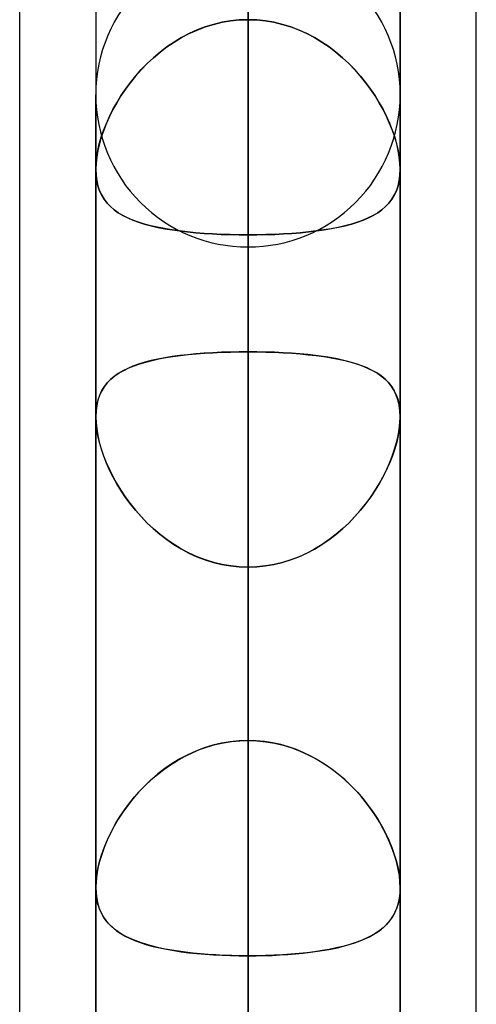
# Model space of a CAD drawing. Header units: millimetres. Extents: x -132 to 52, y -156 to 156.
# Tile 59 of 79: x -64 to -62.5, y 50.21 to 53.45. Entities that reach past the tile are written whole.
import ezdxf

# ---------------------------------------------------------------- set-up
doc = ezdxf.new("R2010")
doc.units = ezdxf.units.MM
doc.layers.add('MAIN-1', color=7, linetype='Continuous')

msp = doc.modelspace()

# ---------------------------------------------------------------- linework, layer by layer
at = {"layer": 'MAIN-1'}
for p, q in [((-64, 39.2091), (-64, 72.3017)), ((-62.5, 39.5713), (-62.5, 71.9395)), ((-63.25, 51.0779), (-63.25, 69.3)), ((-64, 36.0271), (-64, 69.1197)), ((-64, 36.0271), (-64, 69.1197)), ((-64, 39.2091), (-64, 69.1197)), ((-63.25, 0), (-63.25, 69.0087)), ((-63.25, 69.0087), (-63.25, 0)), ((-63.75, 68.8), (-63.75, 50.5947)), ((-63.75, 68.8), (-63.75, 50.5947)), ((-62.75, 68.8), (-62.75, 50.5947)), ((-62.75, 50.5947), (-62.75, 68.8)), ((-62.5, 39.5713), (-62.5, 68.7575)), ((-62.5, 36.3893), (-62.5, 68.7575)), ((-63.75, 68.6965), (-63.75, 0)), ((-63.75, 68.6965), (-63.75, 0)), ((-62.75, 0), (-62.75, 68.5822)), ((-62.75, 0), (-62.75, 68.5822)), ((-62.5, 36.3893), (-62.5, 68.5488)), ((-63.25, 68.3), (-63.25, 50.3701)), ((-63.25, 68.2038), (-63.25, 0)), ((-63.25, 0), (-63.25, 68.2038)), ((-63.25, 0), (-63.25, 63.3931)), ((-63.25, 63.3931), (-63.25, 0)), ((-63.75, 63.1787), (-63.75, 0)), ((-63.75, 63.1787), (-63.75, 0)), ((-62.75, 0), (-62.75, 63.1787)), ((-62.75, 0), (-62.75, 63.1787)), ((-63.25, 62.6857), (-63.25, 0)), ((-63.25, 0), (-63.25, 62.6857)), ((-63.25, 45.5566), (-63.25, 61.5)), ((-63.75, 61), (-63.75, 45.074)), ((-63.75, 61), (-63.75, 45.074)), ((-62.75, 61), (-62.75, 45.074)), ((-62.75, 45.074), (-62.75, 61)), ((-63.25, 60.5), (-63.25, 44.8487)), ((-63.25, 0), (-63.25, 57.8746)), ((-63.25, 57.8746), (-63.25, 0)), ((-63.75, 57.6605), (-63.75, 0)), ((-63.75, 57.6605), (-63.75, 0)), ((-62.75, 0), (-62.75, 57.6605)), ((-62.75, 0), (-62.75, 57.6605)), ((-63.25, 57.167), (-63.25, 0)), ((-63.25, 0), (-63.25, 57.167)), ((-63.25, 52.3553), (-63.25, 57.167)), ((-63.25, 57.167), (-63.25, 52.3553)), ((-63.25, 55.8903), (-63.25, 51.0779)), ((-63.25, 51.0779), (-63.25, 55.8903)), ((-63.75, 55.3469), (-63.75, 52.9555)), ((-63.75, 55.3469), (-63.75, 52.9555)), ((-62.75, 52.9555), (-62.75, 55.3469)), ((-62.75, 52.9555), (-62.75, 55.3469)), ((-63.25, 54.861), (-63.25, 52.7397)), ((-63.25, 52.7397), (-63.25, 54.861)), ((-63.25, 50.0517), (-63.25, 54.861)), ((-63.25, 54.861), (-63.25, 50.0517)), ((-63.25, 40.0337), (-63.25, 53.7)), ((-63.3904, 53.4232), (-63.3631, 53.4316)), ((-63.3629, 53.4317), (-63.3902, 53.4232)), ((-63.3631, 53.4316), (-63.3353, 53.4383)), ((-63.3352, 53.4383), (-63.3629, 53.4317)), ((-63.3353, 53.4383), (-63.3071, 53.4431)), ((-63.3071, 53.4431), (-63.3352, 53.4383)), ((-63.3071, 53.4431), (-63.2786, 53.446)), ((-63.2787, 53.446), (-63.3071, 53.4431)), ((-63.25, 53.447), (-63.2787, 53.446)), ((-63.2786, 53.446), (-63.25, 53.447)), ((-63.2214, 53.446), (-63.25, 53.447)), ((-63.25, 53.447), (-63.2213, 53.446)), ((-63.1929, 53.4431), (-63.2214, 53.446)), ((-63.2213, 53.446), (-63.1929, 53.4431)), ((-63.1647, 53.4383), (-63.1929, 53.4431)), ((-63.1929, 53.4431), (-63.1648, 53.4383)), ((-63.1648, 53.4383), (-63.1371, 53.4317)), ((-63.1369, 53.4316), (-63.1647, 53.4383)), ((-63.1371, 53.4317), (-63.1098, 53.4232)), ((-63.1096, 53.4232), (-63.1369, 53.4316)), ((-63.4684, 53.388), (-63.4431, 53.4013)), ((-63.4431, 53.4013), (-63.4684, 53.388)), ((-63.417, 53.4131), (-63.4431, 53.4013)), ((-63.4431, 53.4013), (-63.4171, 53.413)), ((-63.4171, 53.413), (-63.3904, 53.4232)), ((-63.3902, 53.4232), (-63.417, 53.4131)), ((-63.1098, 53.4232), (-63.083, 53.4131)), ((-63.0829, 53.413), (-63.1096, 53.4232)), ((-63.083, 53.4131), (-63.0569, 53.4013)), ((-63.0569, 53.4013), (-63.0829, 53.413)), ((-63.0316, 53.388), (-63.0569, 53.4013)), ((-63.0569, 53.4013), (-63.0316, 53.388)), ((-63.4928, 53.3733), (-63.5164, 53.3573)), ((-63.5162, 53.3574), (-63.4927, 53.3734)), ((-63.4684, 53.388), (-63.4928, 53.3733)), ((-63.4927, 53.3734), (-63.4684, 53.388)), ((-63.0073, 53.3734), (-63.0316, 53.388)), ((-63.0316, 53.388), (-63.0072, 53.3733)), ((-62.9838, 53.3574), (-63.0073, 53.3734)), ((-63.0072, 53.3733), (-62.9836, 53.3573)), ((-63.539, 53.3401), (-63.5607, 53.3218)), ((-63.5603, 53.3221), (-63.5387, 53.3403)), ((-63.5164, 53.3573), (-63.539, 53.3401)), ((-63.5387, 53.3403), (-63.5162, 53.3574)), ((-62.9613, 53.3403), (-62.9838, 53.3574)), ((-62.9836, 53.3573), (-62.961, 53.3401)), ((-62.9397, 53.3221), (-62.9613, 53.3403)), ((-62.961, 53.3401), (-62.9393, 53.3218)), ((-63.5813, 53.3025), (-63.6008, 53.2825)), ((-63.6005, 53.2828), (-63.5809, 53.3029)), ((-63.5607, 53.3218), (-63.5813, 53.3025)), ((-63.5809, 53.3029), (-63.5603, 53.3221)), ((-62.9191, 53.3029), (-62.9397, 53.3221)), ((-62.9393, 53.3218), (-62.9187, 53.3025)), ((-62.8995, 53.2828), (-62.9191, 53.3029)), ((-62.9187, 53.3025), (-62.8992, 53.2825)), ((-63.6008, 53.2825), (-63.6192, 53.2617)), ((-63.6189, 53.262), (-63.6005, 53.2828)), ((-62.8811, 53.262), (-62.8995, 53.2828)), ((-62.8992, 53.2825), (-62.8808, 53.2617)), ((-63.6364, 53.2404), (-63.6525, 53.2186)), ((-63.6524, 53.2187), (-63.6363, 53.2406)), ((-63.6192, 53.2617), (-63.6364, 53.2404)), ((-63.6363, 53.2406), (-63.6189, 53.262)), ((-62.8637, 53.2406), (-62.8811, 53.262)), ((-62.8808, 53.2617), (-62.8636, 53.2404)), ((-62.8476, 53.2187), (-62.8637, 53.2406)), ((-62.8636, 53.2404), (-62.8475, 53.2186)), ((-63.6674, 53.1964), (-63.6524, 53.2187)), ((-63.6525, 53.2186), (-63.6674, 53.1965)), ((-62.8326, 53.1964), (-62.8476, 53.2187)), ((-62.8475, 53.2186), (-62.8326, 53.1965)), ((-63.75, 39.5486), (-63.75, 53.2)), ((-63.75, 53.2), (-63.75, 39.5486)), ((-63.6938, 53.1513), (-63.6812, 53.1739)), ((-63.6811, 53.1742), (-63.6936, 53.1518)), ((-63.6812, 53.1739), (-63.6674, 53.1964)), ((-63.6674, 53.1965), (-63.6811, 53.1742)), ((-62.8326, 53.1965), (-62.8189, 53.1742)), ((-62.8188, 53.1739), (-62.8326, 53.1964)), ((-62.8189, 53.1742), (-62.8064, 53.1518)), ((-62.8062, 53.1513), (-62.8188, 53.1739)), ((-62.75, 53.2), (-62.75, 39.6748)), ((-62.75, 39.6748), (-62.75, 53.2)), ((-63.7052, 53.1286), (-63.6938, 53.1513)), ((-63.6936, 53.1518), (-63.7049, 53.1291)), ((-62.8064, 53.1518), (-62.7951, 53.1291)), ((-62.7948, 53.1286), (-62.8062, 53.1513)), ((-63.7243, 53.0833), (-63.7153, 53.1059)), ((-63.7151, 53.1064), (-63.7241, 53.0837)), ((-63.7153, 53.1059), (-63.7052, 53.1286)), ((-63.7049, 53.1291), (-63.7151, 53.1064)), ((-62.7951, 53.1291), (-62.7849, 53.1064)), ((-62.7847, 53.1059), (-62.7948, 53.1286)), ((-62.7849, 53.1064), (-62.7759, 53.0837)), ((-62.7757, 53.0833), (-62.7847, 53.1059)), ((-63.732, 53.0609), (-63.7243, 53.0833)), ((-63.7241, 53.0837), (-63.7319, 53.0611)), ((-62.7759, 53.0837), (-62.7681, 53.0611)), ((-62.768, 53.0609), (-62.7757, 53.0833)), ((-63.7384, 53.0387), (-63.732, 53.0609)), ((-63.7319, 53.0611), (-63.7383, 53.0388)), ((-62.7681, 53.0611), (-62.7617, 53.0388)), ((-62.7616, 53.0387), (-62.768, 53.0609)), ((-63.7434, 53.0169), (-63.7471, 52.9955)), ((-63.7471, 52.9955), (-63.7434, 53.0168)), ((-63.7383, 53.0388), (-63.7434, 53.0169)), ((-63.7434, 53.0168), (-63.7384, 53.0387)), ((-62.7617, 53.0388), (-62.7566, 53.0169)), ((-62.7566, 53.0168), (-62.7616, 53.0387)), ((-62.7566, 53.0169), (-62.7529, 52.9955)), ((-62.7529, 52.9955), (-62.7566, 53.0168)), ((-63.7493, 52.9751), (-63.75, 52.9555)), ((-63.75, 52.9555), (-63.7493, 52.975)), ((-63.7493, 52.975), (-63.7471, 52.9955)), ((-63.7471, 52.9955), (-63.7493, 52.9751)), ((-62.7507, 52.975), (-62.7529, 52.9955)), ((-62.7529, 52.9955), (-62.7507, 52.9751)), ((-62.7507, 52.9751), (-62.75, 52.9555)), ((-62.75, 52.9555), (-62.7507, 52.975)), ((-63.7492, 52.9363), (-63.75, 52.9555)), ((-63.75, 52.9555), (-63.7492, 52.9363)), ((-62.7508, 52.9363), (-62.75, 52.9555)), ((-62.75, 52.9555), (-62.7508, 52.9363)), ((-63.7469, 52.9182), (-63.7492, 52.9363)), ((-63.7492, 52.9363), (-63.7469, 52.9181)), ((-63.743, 52.901), (-63.7469, 52.9182)), ((-63.7469, 52.9181), (-63.743, 52.901)), ((-62.757, 52.901), (-62.7531, 52.9182)), ((-62.7531, 52.9181), (-62.757, 52.901)), ((-62.7531, 52.9182), (-62.7508, 52.9363)), ((-62.7508, 52.9363), (-62.7531, 52.9181)), ((-63.7376, 52.885), (-63.743, 52.901)), ((-63.743, 52.901), (-63.7376, 52.885)), ((-63.7307, 52.8702), (-63.7376, 52.885)), ((-63.7376, 52.885), (-63.7307, 52.8703)), ((-62.7693, 52.8702), (-62.7624, 52.885)), ((-62.7624, 52.885), (-62.7693, 52.8703)), ((-62.7624, 52.885), (-62.757, 52.901)), ((-62.757, 52.901), (-62.7624, 52.885)), ((-63.7307, 52.8703), (-63.7225, 52.8567)), ((-63.7224, 52.8566), (-63.7307, 52.8702)), ((-63.7225, 52.8567), (-63.7129, 52.8442)), ((-63.7128, 52.8441), (-63.7224, 52.8566)), ((-62.7872, 52.8441), (-62.7776, 52.8566)), ((-62.7775, 52.8567), (-62.7871, 52.8442)), ((-62.7776, 52.8566), (-62.7693, 52.8702)), ((-62.7693, 52.8703), (-62.7775, 52.8567)), ((-63.7129, 52.8442), (-63.702, 52.8328)), ((-63.7019, 52.8327), (-63.7128, 52.8441)), ((-63.702, 52.8328), (-63.6898, 52.8223)), ((-63.6897, 52.8222), (-63.7019, 52.8327)), ((-63.6898, 52.8223), (-63.6763, 52.8126)), ((-63.6763, 52.8126), (-63.6897, 52.8222)), ((-63.6616, 52.8038), (-63.6763, 52.8126)), ((-63.6763, 52.8126), (-63.6614, 52.8037)), ((-62.8237, 52.8126), (-62.8386, 52.8037)), ((-62.8384, 52.8038), (-62.8237, 52.8126)), ((-62.8102, 52.8223), (-62.8237, 52.8126)), ((-62.8237, 52.8126), (-62.8103, 52.8222)), ((-62.8103, 52.8222), (-62.7981, 52.8327)), ((-62.798, 52.8328), (-62.8102, 52.8223)), ((-62.7981, 52.8327), (-62.7872, 52.8441)), ((-62.7871, 52.8442), (-62.798, 52.8328)), ((-63.6456, 52.7957), (-63.6616, 52.8038)), ((-63.6614, 52.8037), (-63.6453, 52.7955)), ((-63.6284, 52.7883), (-63.6456, 52.7957)), ((-63.6453, 52.7955), (-63.6279, 52.7881)), ((-63.6099, 52.7815), (-63.6284, 52.7883)), ((-63.6279, 52.7881), (-63.6093, 52.7813)), ((-63.5902, 52.7753), (-63.6099, 52.7815)), ((-63.6093, 52.7813), (-63.5895, 52.7751)), ((-62.8907, 52.7813), (-62.9105, 52.7751)), ((-62.9098, 52.7753), (-62.8901, 52.7815)), ((-62.8721, 52.7881), (-62.8907, 52.7813)), ((-62.8901, 52.7815), (-62.8716, 52.7883)), ((-62.8547, 52.7955), (-62.8721, 52.7881)), ((-62.8716, 52.7883), (-62.8544, 52.7957)), ((-62.8386, 52.8037), (-62.8547, 52.7955)), ((-62.8544, 52.7957), (-62.8384, 52.8038)), ((-63.5693, 52.7697), (-63.5902, 52.7753)), ((-63.5895, 52.7751), (-63.5685, 52.7695)), ((-63.5472, 52.7647), (-63.5693, 52.7697)), ((-63.5685, 52.7695), (-63.5464, 52.7645)), ((-63.5241, 52.7602), (-63.5472, 52.7647)), ((-63.5464, 52.7645), (-63.5234, 52.76)), ((-63.5, 52.7561), (-63.5241, 52.7602)), ((-63.5234, 52.76), (-63.4993, 52.756)), ((-63.4749, 52.7526), (-63.5, 52.7561)), ((-63.4993, 52.756), (-63.4743, 52.7525)), ((-63.449, 52.7495), (-63.4749, 52.7526)), ((-63.4743, 52.7525), (-63.4484, 52.7495)), ((-63.4221, 52.7469), (-63.449, 52.7495)), ((-63.4484, 52.7495), (-63.4216, 52.7468)), ((-63.0516, 52.7495), (-63.0784, 52.7468)), ((-63.0779, 52.7469), (-63.051, 52.7495)), ((-63.0257, 52.7525), (-63.0516, 52.7495)), ((-63.051, 52.7495), (-63.0251, 52.7526)), ((-63.0007, 52.756), (-63.0257, 52.7525)), ((-63.0251, 52.7526), (-63, 52.7561)), ((-62.9766, 52.76), (-63.0007, 52.756)), ((-63, 52.7561), (-62.9759, 52.7602)), ((-62.9536, 52.7645), (-62.9766, 52.76)), ((-62.9759, 52.7602), (-62.9528, 52.7647)), ((-62.9315, 52.7695), (-62.9536, 52.7645)), ((-62.9528, 52.7647), (-62.9307, 52.7697)), ((-62.9105, 52.7751), (-62.9315, 52.7695)), ((-62.9307, 52.7697), (-62.9098, 52.7753)), ((-63.3945, 52.7447), (-63.4221, 52.7469)), ((-63.4216, 52.7468), (-63.3941, 52.7446)), ((-63.3664, 52.7429), (-63.3945, 52.7447)), ((-63.3941, 52.7446), (-63.3661, 52.7428)), ((-63.3378, 52.7415), (-63.3664, 52.7429)), ((-63.3661, 52.7428), (-63.3377, 52.7415)), ((-63.3088, 52.7405), (-63.3378, 52.7415)), ((-63.3377, 52.7415), (-63.3088, 52.7405)), ((-63.2795, 52.7399), (-63.3088, 52.7405)), ((-63.3088, 52.7405), (-63.2795, 52.7399)), ((-63.25, 52.7397), (-63.2795, 52.7399)), ((-63.2795, 52.7399), (-63.25, 52.7397)), ((-63.25, 52.7397), (-63.2205, 52.7399)), ((-63.2205, 52.7399), (-63.25, 52.7397)), ((-63.25, 52.7397), (-63.25, 47.9304)), ((-63.25, 47.9304), (-63.25, 52.7397)), ((-63.2205, 52.7399), (-63.1912, 52.7405)), ((-63.1912, 52.7405), (-63.2205, 52.7399)), ((-63.1912, 52.7405), (-63.1622, 52.7415)), ((-63.1623, 52.7415), (-63.1912, 52.7405)), ((-63.1339, 52.7428), (-63.1623, 52.7415)), ((-63.1622, 52.7415), (-63.1336, 52.7429)), ((-63.1059, 52.7446), (-63.1339, 52.7428)), ((-63.1336, 52.7429), (-63.1055, 52.7447)), ((-63.0784, 52.7468), (-63.1059, 52.7446)), ((-63.1055, 52.7447), (-63.0779, 52.7469)), ((-63.25, 52.7), (-63.25, 39.1762)), ((-63.5859, 52.3219), (-63.5651, 52.3272)), ((-63.5462, 52.3313), (-63.5684, 52.3264)), ((-63.5651, 52.3272), (-63.5432, 52.332)), ((-63.5231, 52.3357), (-63.5462, 52.3313)), ((-63.5432, 52.332), (-63.5204, 52.3362)), ((-63.4989, 52.3396), (-63.5231, 52.3357)), ((-63.5204, 52.3362), (-63.4966, 52.34)), ((-63.4739, 52.343), (-63.4989, 52.3396)), ((-63.4966, 52.34), (-63.4719, 52.3433)), ((-63.448, 52.346), (-63.4739, 52.343)), ((-63.4719, 52.3433), (-63.4462, 52.3461)), ((-63.4212, 52.3485), (-63.448, 52.346)), ((-63.4462, 52.3461), (-63.4198, 52.3486)), ((-63.3937, 52.3506), (-63.4212, 52.3485)), ((-63.4198, 52.3486), (-63.3927, 52.3507)), ((-63.3657, 52.3523), (-63.3937, 52.3506)), ((-63.3927, 52.3507), (-63.365, 52.3524)), ((-63.3373, 52.3537), (-63.3657, 52.3523)), ((-63.365, 52.3524), (-63.3367, 52.3537)), ((-63.3085, 52.3546), (-63.3373, 52.3537)), ((-63.3367, 52.3537), (-63.308, 52.3546)), ((-63.2794, 52.3551), (-63.3085, 52.3546)), ((-63.308, 52.3546), (-63.2791, 52.3551)), ((-63.25, 52.3553), (-63.2794, 52.3551)), ((-63.2791, 52.3551), (-63.25, 52.3553)), ((-63.25, 0), (-63.25, 52.3553)), ((-63.25, 52.3553), (-63.25, 0)), ((-63.25, 52.3553), (-63.2206, 52.3551)), ((-63.2209, 52.3551), (-63.25, 52.3553)), ((-63.192, 52.3546), (-63.2209, 52.3551)), ((-63.2206, 52.3551), (-63.1915, 52.3546)), ((-63.1633, 52.3537), (-63.192, 52.3546)), ((-63.1915, 52.3546), (-63.1627, 52.3537)), ((-63.135, 52.3524), (-63.1633, 52.3537)), ((-63.1627, 52.3537), (-63.1343, 52.3523)), ((-63.1073, 52.3507), (-63.135, 52.3524)), ((-63.1343, 52.3523), (-63.1063, 52.3506)), ((-63.0802, 52.3486), (-63.1073, 52.3507)), ((-63.1063, 52.3506), (-63.0788, 52.3485)), ((-63.0538, 52.3461), (-63.0802, 52.3486)), ((-63.0788, 52.3485), (-63.052, 52.346)), ((-63.0281, 52.3433), (-63.0538, 52.3461)), ((-63.052, 52.346), (-63.0261, 52.343)), ((-63.0034, 52.34), (-63.0281, 52.3433)), ((-63.0261, 52.343), (-63.0011, 52.3396)), ((-62.9796, 52.3362), (-63.0034, 52.34)), ((-63.0011, 52.3396), (-62.9769, 52.3357)), ((-62.9568, 52.332), (-62.9796, 52.3362)), ((-62.9769, 52.3357), (-62.9538, 52.3313)), ((-62.9349, 52.3272), (-62.9568, 52.332)), ((-62.9538, 52.3313), (-62.9316, 52.3264)), ((-62.9141, 52.3219), (-62.9349, 52.3272)), ((-63.6451, 52.3009), (-63.6612, 52.2929)), ((-63.6583, 52.2945), (-63.6419, 52.3024)), ((-63.6278, 52.3083), (-63.6451, 52.3009)), ((-63.6419, 52.3024), (-63.6243, 52.3096)), ((-63.6092, 52.3149), (-63.6278, 52.3083)), ((-63.6243, 52.3096), (-63.6057, 52.3161)), ((-63.5894, 52.3209), (-63.6092, 52.3149)), ((-63.6057, 52.3161), (-63.5859, 52.3219)), ((-63.5684, 52.3264), (-63.5894, 52.3209)), ((-62.9316, 52.3264), (-62.9106, 52.3209)), ((-62.8943, 52.3161), (-62.9141, 52.3219)), ((-62.9106, 52.3209), (-62.8908, 52.3149)), ((-62.8757, 52.3096), (-62.8943, 52.3161)), ((-62.8908, 52.3149), (-62.8722, 52.3083)), ((-62.8581, 52.3024), (-62.8757, 52.3096)), ((-62.8722, 52.3083), (-62.8549, 52.3009)), ((-62.8417, 52.2945), (-62.8581, 52.3024)), ((-62.8549, 52.3009), (-62.8388, 52.2929)), ((-63.7017, 52.2642), (-63.7127, 52.2529)), ((-63.7115, 52.2543), (-63.7001, 52.2657)), ((-63.6895, 52.2746), (-63.7017, 52.2642)), ((-63.7001, 52.2657), (-63.6874, 52.2762)), ((-63.676, 52.2842), (-63.6895, 52.2746)), ((-63.6874, 52.2762), (-63.6735, 52.2858)), ((-63.6612, 52.2929), (-63.676, 52.2842)), ((-63.6735, 52.2858), (-63.6583, 52.2945)), ((-62.8265, 52.2858), (-62.8417, 52.2945)), ((-62.8388, 52.2929), (-62.824, 52.2842)), ((-62.8126, 52.2762), (-62.8265, 52.2858)), ((-62.824, 52.2842), (-62.8105, 52.2746)), ((-62.7999, 52.2657), (-62.8126, 52.2762)), ((-62.8105, 52.2746), (-62.7983, 52.2642)), ((-62.7885, 52.2543), (-62.7999, 52.2657)), ((-62.7983, 52.2642), (-62.7873, 52.2529)), ((-63.7223, 52.2404), (-63.7306, 52.2269)), ((-63.73, 52.228), (-63.7215, 52.2417)), ((-63.7127, 52.2529), (-63.7223, 52.2404)), ((-63.7215, 52.2417), (-63.7115, 52.2543)), ((-62.7785, 52.2417), (-62.7885, 52.2543)), ((-62.7873, 52.2529), (-62.7777, 52.2404)), ((-62.77, 52.228), (-62.7785, 52.2417)), ((-62.7777, 52.2404), (-62.7694, 52.2269)), ((-63.7375, 52.2122), (-63.743, 52.1963)), ((-63.7427, 52.1971), (-63.7371, 52.2132)), ((-63.7306, 52.2269), (-63.7375, 52.2122)), ((-63.7371, 52.2132), (-63.73, 52.228)), ((-62.7629, 52.2132), (-62.77, 52.228)), ((-62.7694, 52.2269), (-62.7625, 52.2122)), ((-62.7573, 52.1971), (-62.7629, 52.2132)), ((-62.7625, 52.2122), (-62.757, 52.1963)), ((-63.7492, 52.1611), (-63.7468, 52.1796)), ((-63.7469, 52.1791), (-63.7492, 52.1609)), ((-63.743, 52.1963), (-63.7469, 52.1791)), ((-63.7468, 52.1796), (-63.7427, 52.1971)), ((-62.7532, 52.1796), (-62.7573, 52.1971)), ((-62.757, 52.1963), (-62.7531, 52.1791)), ((-62.7508, 52.1611), (-62.7532, 52.1796)), ((-62.7531, 52.1791), (-62.7508, 52.1609)), ((-63.75, 52.1417), (-63.7492, 52.1611)), ((-63.7492, 52.1609), (-63.75, 52.1417)), ((-63.75, 52.1417), (-63.7493, 52.1222)), ((-63.7493, 52.1219), (-63.75, 52.1417)), ((-63.75, 52.1417), (-63.75, 0)), ((-63.75, 52.1417), (-63.75, 0)), ((-62.75, 52.1417), (-62.7508, 52.1611)), ((-62.7508, 52.1609), (-62.75, 52.1417)), ((-62.75, 52.1417), (-62.7507, 52.1222)), ((-62.7507, 52.1219), (-62.75, 52.1417)), ((-62.75, 0), (-62.75, 52.1417)), ((-62.75, 0), (-62.75, 52.1417)), ((-63.7493, 52.1222), (-63.7471, 52.1018)), ((-63.747, 52.1013), (-63.7493, 52.1219)), ((-63.7471, 52.1018), (-63.7435, 52.0805)), ((-63.7433, 52.0798), (-63.747, 52.1013)), ((-62.7567, 52.0798), (-62.753, 52.1013)), ((-62.7529, 52.1018), (-62.7565, 52.0805)), ((-62.753, 52.1013), (-62.7507, 52.1219)), ((-62.7507, 52.1222), (-62.7529, 52.1018)), ((-63.7435, 52.0805), (-63.7384, 52.0586)), ((-63.7382, 52.0577), (-63.7433, 52.0798)), ((-62.7618, 52.0577), (-62.7567, 52.0798)), ((-62.7565, 52.0805), (-62.7616, 52.0586)), ((-63.7384, 52.0586), (-63.7321, 52.0364)), ((-63.7317, 52.0352), (-63.7382, 52.0577)), ((-63.7321, 52.0364), (-63.7244, 52.0139)), ((-62.7679, 52.0364), (-62.7756, 52.0139)), ((-62.7683, 52.0352), (-62.7618, 52.0577)), ((-62.7616, 52.0586), (-62.7679, 52.0364)), ((-63.7239, 52.0124), (-63.7317, 52.0352)), ((-63.7244, 52.0139), (-63.7155, 51.9912)), ((-63.7148, 51.9895), (-63.7239, 52.0124)), ((-62.7852, 51.9895), (-62.7761, 52.0124)), ((-62.7756, 52.0139), (-62.7845, 51.9912)), ((-62.7761, 52.0124), (-62.7683, 52.0352)), ((-63.7155, 51.9912), (-63.7054, 51.9685)), ((-63.7045, 51.9667), (-63.7148, 51.9895)), ((-62.7955, 51.9667), (-62.7852, 51.9895)), ((-62.7845, 51.9912), (-62.7946, 51.9685)), ((-63.7054, 51.9685), (-63.6941, 51.9459)), ((-63.6931, 51.9439), (-63.7045, 51.9667)), ((-63.6941, 51.9459), (-63.6816, 51.9232)), ((-63.6805, 51.9213), (-63.6931, 51.9439)), ((-62.8195, 51.9213), (-62.8069, 51.9439)), ((-62.8059, 51.9459), (-62.8184, 51.9232)), ((-62.8069, 51.9439), (-62.7955, 51.9667)), ((-62.7946, 51.9685), (-62.8059, 51.9459)), ((-63.6816, 51.9232), (-63.6679, 51.9007)), ((-63.6668, 51.8989), (-63.6805, 51.9213)), ((-62.8332, 51.8989), (-62.8195, 51.9213)), ((-62.8184, 51.9232), (-62.8321, 51.9007)), ((-63.6679, 51.9007), (-63.653, 51.8784)), ((-63.6519, 51.8768), (-63.6668, 51.8989)), ((-63.653, 51.8784), (-63.637, 51.8564)), ((-63.6358, 51.8549), (-63.6519, 51.8768)), ((-62.8642, 51.8549), (-62.8481, 51.8768)), ((-62.847, 51.8784), (-62.863, 51.8564)), ((-62.8481, 51.8768), (-62.8332, 51.8989)), ((-62.8321, 51.9007), (-62.847, 51.8784)), ((-63.637, 51.8564), (-63.6198, 51.8349)), ((-63.6186, 51.8336), (-63.6358, 51.8549)), ((-62.8814, 51.8336), (-62.8642, 51.8549)), ((-62.863, 51.8564), (-62.8802, 51.8349)), ((-63.6198, 51.8349), (-63.6014, 51.814)), ((-63.6003, 51.8128), (-63.6186, 51.8336)), ((-63.6014, 51.814), (-63.5819, 51.7937)), ((-63.5808, 51.7926), (-63.6003, 51.8128)), ((-62.9192, 51.7926), (-62.8997, 51.8128)), ((-62.8986, 51.814), (-62.9181, 51.7937)), ((-62.8997, 51.8128), (-62.8814, 51.8336)), ((-62.8802, 51.8349), (-62.8986, 51.814)), ((-63.5819, 51.7937), (-63.5613, 51.7743)), ((-63.5602, 51.7733), (-63.5808, 51.7926)), ((-62.9398, 51.7733), (-62.9192, 51.7926)), ((-62.9181, 51.7937), (-62.9387, 51.7743)), ((-63.5613, 51.7743), (-63.5397, 51.7559)), ((-63.5385, 51.7549), (-63.5602, 51.7733)), ((-63.5397, 51.7559), (-63.5171, 51.7386)), ((-63.5159, 51.7377), (-63.5385, 51.7549)), ((-62.9841, 51.7377), (-62.9615, 51.7549)), ((-62.9603, 51.7559), (-62.9829, 51.7386)), ((-62.9615, 51.7549), (-62.9398, 51.7733)), ((-62.9387, 51.7743), (-62.9603, 51.7559)), ((-63.5171, 51.7386), (-63.4936, 51.7224)), ((-63.4924, 51.7216), (-63.5159, 51.7377)), ((-63.4936, 51.7224), (-63.4692, 51.7076)), ((-63.468, 51.7069), (-63.4924, 51.7216)), ((-63.032, 51.7069), (-63.0076, 51.7216)), ((-63.0064, 51.7224), (-63.0308, 51.7076)), ((-63.0076, 51.7216), (-62.9841, 51.7377)), ((-62.9829, 51.7386), (-63.0064, 51.7224)), ((-63.4692, 51.7076), (-63.4439, 51.6941)), ((-63.4428, 51.6935), (-63.468, 51.7069)), ((-63.4439, 51.6941), (-63.4177, 51.6821)), ((-63.4167, 51.6817), (-63.4428, 51.6935)), ((-63.4177, 51.6821), (-63.3909, 51.6718)), ((-63.3899, 51.6715), (-63.4167, 51.6817)), ((-63.1101, 51.6715), (-63.0833, 51.6817)), ((-63.0823, 51.6821), (-63.1091, 51.6718)), ((-63.0833, 51.6817), (-63.0572, 51.6935)), ((-63.0561, 51.6941), (-63.0823, 51.6821)), ((-63.0572, 51.6935), (-63.032, 51.7069)), ((-63.0308, 51.7076), (-63.0561, 51.6941)), ((-63.3909, 51.6718), (-63.3635, 51.6633)), ((-63.3626, 51.663), (-63.3899, 51.6715)), ((-63.3635, 51.6633), (-63.3357, 51.6565)), ((-63.3349, 51.6564), (-63.3626, 51.663)), ((-63.3357, 51.6565), (-63.3075, 51.6516)), ((-63.3069, 51.6516), (-63.3349, 51.6564)), ((-63.3075, 51.6516), (-63.2789, 51.6487)), ((-63.2786, 51.6487), (-63.3069, 51.6516)), ((-63.2789, 51.6487), (-63.25, 51.6477)), ((-63.25, 51.6477), (-63.2786, 51.6487)), ((-63.2211, 51.6487), (-63.25, 51.6477)), ((-63.25, 51.6477), (-63.2214, 51.6487)), ((-63.25, 51.6477), (-63.25, 0)), ((-63.25, 0), (-63.25, 51.6477)), ((-63.25, 46.8352), (-63.25, 51.6477)), ((-63.25, 51.6477), (-63.25, 46.8352)), ((-63.2214, 51.6487), (-63.1931, 51.6516)), ((-63.1925, 51.6516), (-63.2211, 51.6487)), ((-63.1931, 51.6516), (-63.1651, 51.6564)), ((-63.1643, 51.6565), (-63.1925, 51.6516)), ((-63.1651, 51.6564), (-63.1374, 51.663)), ((-63.1365, 51.6633), (-63.1643, 51.6565)), ((-63.1374, 51.663), (-63.1101, 51.6715)), ((-63.1091, 51.6718), (-63.1365, 51.6633)), ((-63.3372, 51.069), (-63.3657, 51.0622)), ((-63.3574, 51.0644), (-63.3309, 51.0703)), ((-63.3085, 51.0739), (-63.3372, 51.069)), ((-63.3309, 51.0703), (-63.3041, 51.0745)), ((-63.2794, 51.0769), (-63.3085, 51.0739)), ((-63.3041, 51.0745), (-63.2771, 51.077)), ((-63.25, 51.0779), (-63.2794, 51.0769)), ((-63.2771, 51.077), (-63.25, 51.0779)), ((-63.2229, 51.077), (-63.25, 51.0779)), ((-63.25, 51.0779), (-63.2206, 51.0769)), ((-63.1959, 51.0745), (-63.2229, 51.077)), ((-63.2206, 51.0769), (-63.1915, 51.0739)), ((-63.1691, 51.0703), (-63.1959, 51.0745)), ((-63.1915, 51.0739), (-63.1628, 51.069)), ((-63.1426, 51.0644), (-63.1691, 51.0703)), ((-63.1628, 51.069), (-63.1343, 51.0622)), ((-63.4582, 51.0258), (-63.4339, 51.0376)), ((-63.4212, 51.0431), (-63.4479, 51.031)), ((-63.4339, 51.0376), (-63.409, 51.048)), ((-63.3937, 51.0536), (-63.4212, 51.0431)), ((-63.409, 51.048), (-63.3835, 51.0569)), ((-63.3657, 51.0622), (-63.3937, 51.0536)), ((-63.3835, 51.0569), (-63.3574, 51.0644)), ((-63.1165, 51.0569), (-63.1426, 51.0644)), ((-63.1343, 51.0622), (-63.1063, 51.0536)), ((-63.091, 51.048), (-63.1165, 51.0569)), ((-63.1063, 51.0536), (-63.0788, 51.0431)), ((-63.0661, 51.0376), (-63.091, 51.048)), ((-63.0788, 51.0431), (-63.0521, 51.031)), ((-63.0418, 51.0258), (-63.0661, 51.0376)), ((-63.4989, 51.0022), (-63.523, 50.9856)), ((-63.5045, 50.9985), (-63.4818, 51.0127)), ((-63.4738, 51.0173), (-63.4989, 51.0022)), ((-63.4818, 51.0127), (-63.4582, 51.0258)), ((-63.4479, 51.031), (-63.4738, 51.0173)), ((-63.0521, 51.031), (-63.0262, 51.0173)), ((-63.0182, 51.0127), (-63.0418, 51.0258)), ((-63.0262, 51.0173), (-63.0011, 51.0022)), ((-62.9955, 50.9985), (-63.0182, 51.0127)), ((-63.0011, 51.0022), (-62.977, 50.9856)), ((-63.5476, 50.9667), (-63.5265, 50.9831)), ((-63.523, 50.9856), (-63.5462, 50.9679)), ((-63.5265, 50.9831), (-63.5045, 50.9985)), ((-62.9735, 50.9831), (-62.9955, 50.9985)), ((-62.977, 50.9856), (-62.9538, 50.9679)), ((-62.9524, 50.9667), (-62.9735, 50.9831)), ((-63.5683, 50.9489), (-63.5894, 50.9289)), ((-63.5872, 50.9311), (-63.5679, 50.9493)), ((-63.5462, 50.9679), (-63.5683, 50.9489)), ((-63.5679, 50.9493), (-63.5476, 50.9667)), ((-62.9538, 50.9679), (-62.9317, 50.9489)), ((-62.9321, 50.9493), (-62.9524, 50.9667)), ((-62.9128, 50.9311), (-62.9321, 50.9493)), ((-62.9317, 50.9489), (-62.9106, 50.9289)), ((-63.6092, 50.9082), (-63.6278, 50.8867)), ((-63.6231, 50.8923), (-63.6056, 50.9121)), ((-63.5894, 50.9289), (-63.6092, 50.9082)), ((-63.6056, 50.9121), (-63.5872, 50.9311)), ((-62.8944, 50.9121), (-62.9128, 50.9311)), ((-62.9106, 50.9289), (-62.8908, 50.9082)), ((-62.8769, 50.8923), (-62.8944, 50.9121)), ((-62.8908, 50.9082), (-62.8722, 50.8867)), ((-63.6551, 50.851), (-63.6396, 50.8719)), ((-63.6278, 50.8867), (-63.6451, 50.8646)), ((-63.6396, 50.8719), (-63.6231, 50.8923)), ((-62.8604, 50.8719), (-62.8769, 50.8923)), ((-62.8722, 50.8867), (-62.8549, 50.8646)), ((-62.8449, 50.851), (-62.8604, 50.8719)), ((-63.6612, 50.8422), (-63.676, 50.8193)), ((-63.6695, 50.8296), (-63.6551, 50.851)), ((-63.6451, 50.8646), (-63.6612, 50.8422)), ((-62.8549, 50.8646), (-62.8388, 50.8422)), ((-62.8305, 50.8296), (-62.8449, 50.851)), ((-62.8388, 50.8422), (-62.824, 50.8193)), ((-63.6952, 50.7859), (-63.6829, 50.8079)), ((-63.676, 50.8193), (-63.6895, 50.7963)), ((-63.6829, 50.8079), (-63.6695, 50.8296)), ((-62.8171, 50.8079), (-62.8305, 50.8296)), ((-62.824, 50.8193), (-62.8105, 50.7963)), ((-62.8048, 50.7859), (-62.8171, 50.8079)), ((-63.7063, 50.7638), (-63.6952, 50.7859)), ((-63.6895, 50.7963), (-63.7018, 50.7732)), ((-62.8105, 50.7963), (-62.7982, 50.7732)), ((-62.7937, 50.7638), (-62.8048, 50.7859)), ((-63.7251, 50.7195), (-63.7163, 50.7416)), ((-63.7127, 50.75), (-63.7224, 50.7267)), ((-63.7163, 50.7416), (-63.7063, 50.7638)), ((-63.7018, 50.7732), (-63.7127, 50.75)), ((-62.7982, 50.7732), (-62.7873, 50.75)), ((-62.7837, 50.7416), (-62.7937, 50.7638)), ((-62.7873, 50.75), (-62.7776, 50.7267)), ((-62.7749, 50.7195), (-62.7837, 50.7416)), ((-63.7326, 50.6976), (-63.7251, 50.7195)), ((-63.7224, 50.7267), (-63.7306, 50.7035)), ((-62.7776, 50.7267), (-62.7694, 50.7035)), ((-62.7674, 50.6976), (-62.7749, 50.7195)), ((-63.7375, 50.6806), (-63.743, 50.658)), ((-63.7388, 50.6759), (-63.7326, 50.6976)), ((-63.7306, 50.7035), (-63.7375, 50.6806)), ((-62.7694, 50.7035), (-62.7625, 50.6806)), ((-62.7612, 50.6759), (-62.7674, 50.6976)), ((-62.7625, 50.6806), (-62.757, 50.658)), ((-63.7472, 50.6337), (-63.7437, 50.6546)), ((-63.743, 50.658), (-63.7469, 50.636)), ((-63.7437, 50.6546), (-63.7388, 50.6759)), ((-62.7563, 50.6546), (-62.7612, 50.6759)), ((-62.757, 50.658), (-62.7531, 50.636)), ((-62.7528, 50.6337), (-62.7563, 50.6546)), ((-63.7492, 50.6148), (-63.75, 50.5947)), ((-63.75, 50.5947), (-63.7493, 50.6138)), ((-63.7493, 50.6138), (-63.7472, 50.6337)), ((-63.7469, 50.636), (-63.7492, 50.6148)), ((-62.7531, 50.636), (-62.7508, 50.6148)), ((-62.7507, 50.6138), (-62.7528, 50.6337)), ((-62.7508, 50.6148), (-62.75, 50.5947)), ((-62.75, 50.5947), (-62.7507, 50.6138)), ((-63.75, 50.5947), (-63.7493, 50.5761)), ((-63.75, 50.5945), (-63.75, 50.5947)), ((-63.75, 50.5944), (-63.75, 50.5945)), ((-63.75, 50.5942), (-63.75, 50.5944)), ((-63.75, 50.594), (-63.75, 50.5942)), ((-63.75, 50.5939), (-63.75, 50.594)), ((-63.75, 50.5937), (-63.75, 50.5939)), ((-63.7493, 50.5761), (-63.75, 50.5937)), ((-62.75, 50.5939), (-62.7508, 50.5754)), ((-62.7506, 50.577), (-62.75, 50.5947)), ((-62.75, 50.5947), (-62.75, 50.5946)), ((-62.75, 50.5946), (-62.75, 50.5944)), ((-62.75, 50.5944), (-62.75, 50.5943)), ((-62.75, 50.5943), (-62.75, 50.5942)), ((-62.75, 50.5942), (-62.75, 50.5941)), ((-62.75, 50.5941), (-62.75, 50.5939)), ((-63.7493, 50.5761), (-63.7471, 50.5584)), ((-63.7473, 50.5594), (-63.7493, 50.5761)), ((-63.744, 50.5435), (-63.7473, 50.5594)), ((-63.7471, 50.5584), (-63.7435, 50.5416)), ((-62.753, 50.5578), (-62.7567, 50.541)), ((-62.7558, 50.5443), (-62.7526, 50.5602)), ((-62.7508, 50.5754), (-62.753, 50.5578)), ((-62.7526, 50.5602), (-62.7506, 50.577)), ((-63.7394, 50.5285), (-63.744, 50.5435)), ((-63.7435, 50.5416), (-63.7384, 50.5259)), ((-63.7336, 50.5145), (-63.7394, 50.5285)), ((-63.7384, 50.5259), (-63.7321, 50.5113)), ((-62.773, 50.502), (-62.7661, 50.5151)), ((-62.7617, 50.5254), (-62.7682, 50.5108)), ((-62.7661, 50.5151), (-62.7603, 50.5292)), ((-62.7567, 50.541), (-62.7617, 50.5254)), ((-62.7603, 50.5292), (-62.7558, 50.5443)), ((-63.7267, 50.5015), (-63.7336, 50.5145)), ((-63.7321, 50.5113), (-63.7244, 50.4977)), ((-63.7187, 50.4893), (-63.7267, 50.5015)), ((-63.7244, 50.4977), (-63.7155, 50.4852)), ((-63.7096, 50.4781), (-63.7187, 50.4893)), ((-63.7155, 50.4852), (-63.7054, 50.4736)), ((-62.7848, 50.4848), (-62.7949, 50.4732)), ((-62.7901, 50.4785), (-62.781, 50.4898)), ((-62.7759, 50.4973), (-62.7848, 50.4848)), ((-62.781, 50.4898), (-62.773, 50.502)), ((-62.7682, 50.5108), (-62.7759, 50.4973)), ((-63.6994, 50.4676), (-63.7096, 50.4781)), ((-63.7054, 50.4736), (-63.6941, 50.4628)), ((-63.6883, 50.458), (-63.6994, 50.4676)), ((-63.6941, 50.4628), (-63.6816, 50.4529)), ((-63.6762, 50.449), (-63.6883, 50.458)), ((-63.6816, 50.4529), (-63.6679, 50.4436)), ((-62.8187, 50.4526), (-62.8324, 50.4434)), ((-62.8234, 50.4493), (-62.8113, 50.4583)), ((-62.8062, 50.4626), (-62.8187, 50.4526)), ((-62.8113, 50.4583), (-62.8002, 50.468)), ((-62.7949, 50.4732), (-62.8062, 50.4626)), ((-62.8002, 50.468), (-62.7901, 50.4785)), ((-63.6631, 50.4407), (-63.6762, 50.449)), ((-63.6679, 50.4436), (-63.6531, 50.4351)), ((-63.6489, 50.4329), (-63.6631, 50.4407)), ((-63.6531, 50.4351), (-63.637, 50.4271)), ((-63.6337, 50.4257), (-63.6489, 50.4329)), ((-63.637, 50.4271), (-63.6198, 50.4198)), ((-63.6176, 50.419), (-63.6337, 50.4257)), ((-63.6198, 50.4198), (-63.6014, 50.4131)), ((-63.6004, 50.4128), (-63.6176, 50.419)), ((-62.8991, 50.4129), (-62.882, 50.4191)), ((-62.8806, 50.4197), (-62.8989, 50.413)), ((-62.882, 50.4191), (-62.8658, 50.4259)), ((-62.8633, 50.427), (-62.8806, 50.4197)), ((-62.8658, 50.4259), (-62.8506, 50.4331)), ((-62.8473, 50.4349), (-62.8633, 50.427)), ((-62.8506, 50.4331), (-62.8365, 50.4409)), ((-62.8324, 50.4434), (-62.8473, 50.4349)), ((-62.8365, 50.4409), (-62.8234, 50.4493)), ((-63.6014, 50.4131), (-63.5819, 50.4069)), ((-63.5823, 50.407), (-63.6004, 50.4128)), ((-63.5632, 50.4018), (-63.5823, 50.407)), ((-63.5819, 50.4069), (-63.5614, 50.4013)), ((-63.5431, 50.3969), (-63.5632, 50.4018)), ((-63.5614, 50.4013), (-63.5398, 50.3962)), ((-63.5222, 50.3926), (-63.5431, 50.3969)), ((-63.5398, 50.3962), (-63.5172, 50.3916)), ((-63.5005, 50.3886), (-63.5222, 50.3926)), ((-63.5172, 50.3916), (-63.4937, 50.3874)), ((-63.478, 50.385), (-63.5005, 50.3886)), ((-63.4937, 50.3874), (-63.4693, 50.3838)), ((-63.0066, 50.3874), (-63.031, 50.3837)), ((-63.0216, 50.3851), (-62.9991, 50.3886)), ((-62.9831, 50.3915), (-63.0066, 50.3874)), ((-62.9991, 50.3886), (-62.9774, 50.3926)), ((-62.9606, 50.3961), (-62.9831, 50.3915)), ((-62.9774, 50.3926), (-62.9564, 50.397)), ((-62.939, 50.4012), (-62.9606, 50.3961)), ((-62.9564, 50.397), (-62.9364, 50.4019)), ((-62.9184, 50.4068), (-62.939, 50.4012)), ((-62.9364, 50.4019), (-62.9173, 50.4072)), ((-62.8989, 50.413), (-62.9184, 50.4068)), ((-62.9173, 50.4072), (-62.8991, 50.4129)), ((-63.4548, 50.3819), (-63.478, 50.385)), ((-63.4693, 50.3838), (-63.444, 50.3806)), ((-63.4309, 50.3791), (-63.4548, 50.3819)), ((-63.444, 50.3806), (-63.4178, 50.3778)), ((-63.4062, 50.3767), (-63.4309, 50.3791)), ((-63.4178, 50.3778), (-63.391, 50.3754)), ((-63.381, 50.3747), (-63.4062, 50.3767)), ((-63.391, 50.3754), (-63.3636, 50.3735)), ((-63.3554, 50.373), (-63.381, 50.3747)), ((-63.3636, 50.3735), (-63.3358, 50.372)), ((-63.3294, 50.3717), (-63.3554, 50.373)), ((-63.3358, 50.372), (-63.3075, 50.3709)), ((-63.3032, 50.3708), (-63.3294, 50.3717)), ((-63.3075, 50.3709), (-63.2789, 50.3703)), ((-63.2767, 50.3703), (-63.3032, 50.3708)), ((-63.2789, 50.3703), (-63.25, 50.3701)), ((-63.25, 50.3701), (-63.2767, 50.3703)), ((-63.25, 50.3701), (-63.2232, 50.3703)), ((-63.2211, 50.3703), (-63.25, 50.3701)), ((-63.25, 50.3701), (-63.25, 45.5566)), ((-63.25, 45.5566), (-63.25, 50.3701)), ((-63.2232, 50.3703), (-63.1967, 50.3708)), ((-63.1926, 50.3709), (-63.2211, 50.3703)), ((-63.1967, 50.3708), (-63.1704, 50.3717)), ((-63.1643, 50.372), (-63.1926, 50.3709)), ((-63.1704, 50.3717), (-63.1444, 50.373)), ((-63.1366, 50.3735), (-63.1643, 50.372)), ((-63.1444, 50.373), (-63.1188, 50.3747)), ((-63.1092, 50.3754), (-63.1366, 50.3735)), ((-63.1188, 50.3747), (-63.0935, 50.3767)), ((-63.0824, 50.3778), (-63.1092, 50.3754)), ((-63.0935, 50.3767), (-63.0688, 50.3791)), ((-63.0563, 50.3805), (-63.0824, 50.3778)), ((-63.0688, 50.3791), (-63.0449, 50.3819)), ((-63.031, 50.3837), (-63.0563, 50.3805)), ((-63.0449, 50.3819), (-63.0216, 50.3851))]:
    msp.add_line(p, q, dxfattribs=at)
for start, end in [(90, 179.9999), (0.0001, 90), (179.9999, 270), (270, 0.0001)]:
    msp.add_arc((-63.25, 53.2), 0.5, start, end, dxfattribs=at)

doc.saveas('drawing.dxf')
